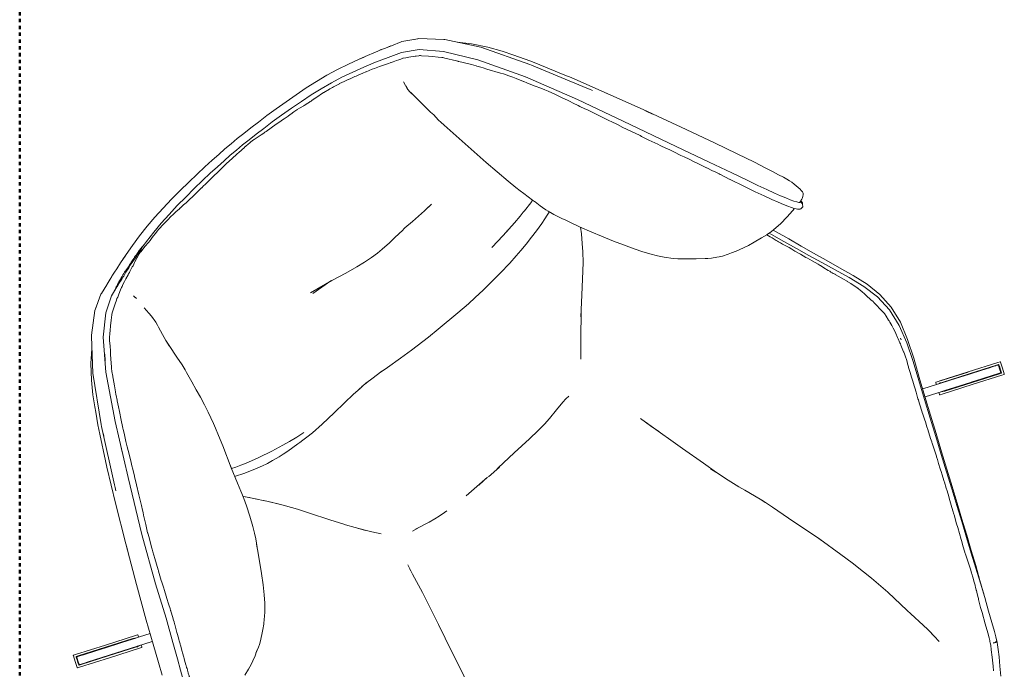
# Model space of a CAD drawing. Header units: millimetres. Extents: x -3388 to 301539, y -5590 to 54660.
# Tile 124 of 216: x 61200 to 62120, y 23424 to 24030. Entities that reach past the tile are written whole.
import ezdxf

# ---------------------------------------------------------------- set-up
doc = ezdxf.new("R2010")
doc.units = ezdxf.units.MM
doc.linetypes.add('Dash', pattern=[6.35, 3.175, -3.175])
doc.layers.add('A-DETL', color=90, linetype='Continuous', lineweight=9)
doc.layers.add('G-IMPT', color=8, linetype='Continuous', lineweight=9)

# ---------------------------------------------------------------- blocks, each defined once
blk = doc.blocks.new('70_oth_wp_oorfauteuil - TakeALine_TK389_plattegrond_dwg-776754-4e verdieping - bouwdeel 3_ 4_ 5')
at = {"layer": 'G-IMPT'}
for p, q in [((-472.47, -48.38), (-471.11, -40.86)), ((-858.46, -49.44), (-856.25, -47.41)), ((-471.78, -56), (-472.22, -52.98)), ((-404.46, -49.44), (-406.68, -47.41)), ((-869.05, -64.21), (-869.62, -64.88)), ((-393.88, -64.2), (-393.3, -64.88)), ((-796.91, -88.85), (-796.57, -85.84)), ((-898.18, -114.47), (-896.97, -112.4)), ((-381.44, -110.73), (-381.41, -110.77)), ((-364.75, -114.47), (-365.95, -112.41)), ((-893.81, -135.64), (-894.29, -136.65)), ((-892.17, -132.45), (-893.3, -134.6)), ((-642.3, -139.7), (-662.91, -137.67)), ((-525.23, -145.29), (-530.2, -145.43)), ((-316.17, -204.6), (-333.18, -169.3)), ((-826.22, -214.65), (-824.61, -209.88)), ((-488.28, -210.02), (-488.76, -210.1)), ((-487.74, -209.94), (-488.12, -210.02)), ((-687.88, -233.96), (-678.22, -233.85)), ((-676.43, -233.86), (-683.58, -233.8)), ((-830.68, -245.6), (-834.56, -240.93)), ((-825.98, -251.43), (-833.97, -241.51)), ((-821.52, -257.08), (-827.2, -249.89)), ((-817.02, -262.95), (-822.06, -256.37)), ((-1026.79, -276.16), (-1053.89, -264.98)), ((-1025.07, -274.41), (-1048.99, -264.54)), ((-813.18, -268.13), (-819.58, -259.49)), ((-999.72, -287.28), (-1026.78, -276.08)), ((-999.95, -285.05), (-999.81, -284.84)), ((-999.95, -285.05), (-999.8, -284.84)), ((-996.78, -277.36), (-996.82, -277.61)), ((-771.23, -333.27), (-767.42, -338.76)), ((-734.11, -367.46), (-728.52, -368.4)), ((-633.58, -374), (-647.08, -374.36)), ((-758.97, -394.39), (-758.56, -392.83)), ((-269.16, -522.66), (-269.56, -524.04)), ((-268.14, -576.1), (-241.08, -587.3)), ((-267.91, -578.34), (-268.06, -578.54)), ((-267.91, -578.34), (-268.05, -578.54)), ((-265.94, -579.05), (-267.68, -578.33)), ((-265.94, -579.05), (-241.23, -589.25)), ((-271.08, -586.03), (-271.03, -585.77)), ((-245.77, -596.2), (-269.7, -586.32)), ((-218.45, -607.47), (-220.33, -606.69)), ((-215.36, -600.29), (-215.37, -600.28)), ((-214.75, -600.17), (-214.74, -600.18)), ((-217.99, -608.03), (-219.76, -607.3)), ((-447.02, -619.89), (-447.86, -616.72)), ((-425.13, -741.37), (-424.26, -747.8)), ((-424.45, -747.18), (-424.7, -744.56)), ((-424.45, -747.18), (-423.86, -752.48)), ((-423.79, -755.76), (-424.33, -748.27)), ((-423.79, -755.76), (-423.44, -762.5)), ((-384.7, -796.65), (-384.7, -796.65)), ((-383.75, -796.93), (-383.4, -797.07))]:
    blk.add_line(p, q, dxfattribs=at)
at = {"layer": 'G-IMPT', "flags": 128}
for points in [[(-778.76, 0.51), (-773.13, 2.17), (-763.16, 4.9), (-752.29, 7.56), (-741.12, 9.83), (-729.93, 11.68), (-718.7, 13.18), (-707.39, 14.42), (-696, 15.47), (-684.79, 16.33), (-674.04, 17.03), (-664.02, 17.57), (-655, 17.97), (-646.73, 18.23), (-638.97, 18.39), (-631.46, 18.43), (-623.95, 18.39), (-616.19, 18.23), (-607.93, 17.97), (-598.91, 17.57), (-588.89, 17.03), (-578.13, 16.33), (-566.92, 15.47), (-555.53, 14.42), (-544.23, 13.18), (-532.99, 11.68), (-521.8, 9.83), (-510.63, 7.56), (-499.76, 4.9), (-489.8, 2.17), (-484.17, 0.51)], [(-259.78, -365.21), (-260.57, -364.39), (-261.7, -362.81), (-263.18, -360.44), (-264.98, -357.3), (-267.09, -353.39), (-269.51, -348.7), (-272.32, -342.99), (-275.64, -336.06), (-279.53, -327.66), (-284.11, -317.58), (-290.62, -303.15), (-300.34, -281.76), (-314.5, -250.75), (-334.37, -207.5), (-356.96, -157.83), (-380.46, -110.49), (-404.74, -69.78), (-423.94, -43.18), (-440.36, -27.19), (-454.69, -18.6), (-467.33, -14.08), (-479.09, -10.08), (-490.4, -6.49), (-501.41, -3.32), (-512.25, -0.6), (-523.06, 1.68), (-533.89, 3.56), (-544.79, 5.13), (-555.82, 6.44), (-567.04, 7.55), (-578.16, 8.48), (-588.88, 9.23), (-598.9, 9.8), (-607.92, 10.21), (-616.18, 10.46), (-623.95, 10.6), (-631.46, 10.63), (-638.97, 10.6), (-646.74, 10.46), (-655.01, 10.21), (-664.03, 9.8), (-674.04, 9.23), (-684.76, 8.48), (-695.88, 7.55), (-707.1, 6.44), (-718.13, 5.13), (-729.03, 3.56), (-739.86, 1.68), (-750.67, -0.6), (-756.87, -2.16)], [(-706.46, 2.95), (-706.72, 2.94), (-707.89, 2.88), (-711.38, 2.72), (-714.87, 2.65), (-715.97, 2.55), (-717.76, 2.4), (-722.87, 1.98), (-724.68, 1.82), (-728.67, 1.45), (-728.81, 1.44), (-733.61, 0.8), (-734.38, 0.7), (-736.72, 0.33), (-739.45, -0.31), (-742.68, -1.03), (-745.04, -1.55), (-747.35, -2.06), (-749.75, -2.48), (-750.18, -2.56), (-754.42, -3.38), (-760.89, -4.63), (-761.1, -4.68), (-763.08, -5.13), (-763.1, -5.13), (-767.64, -6.78), (-771.05, -8.16), (-771.85, -8.57), (-774.73, -10), (-776.05, -10.41), (-780.55, -12.27), (-781.49, -12.68), (-782.8, -13.14), (-783.01, -13.21), (-783.74, -13.47), (-787.72, -14.98), (-790.33, -16.07), (-793.9, -17.63), (-794.31, -17.82), (-795.11, -18.2), (-795.94, -18.6), (-798.05, -19.63), (-802.17, -21.82), (-804.6, -23.19), (-805.93, -23.74), (-807.33, -24.62), (-807.42, -24.68), (-810.37, -26.56), (-817.93, -31.24), (-818.22, -31.42), (-819.11, -31.96), (-819.37, -32.2), (-823.2, -35.84), (-827.04, -39.49), (-830.05, -42.37), (-832.18, -44.46), (-834.76, -47.02), (-836.63, -49.6), (-839.32, -53.41), (-839.46, -53.6), (-842.05, -57.16), (-843.21, -58.75), (-847.43, -64.45), (-848.03, -65.27), (-851.76, -70.45), (-853.23, -72.53), (-853.52, -72.93), (-855.62, -76.68), (-855.9, -77.16), (-856.77, -78.68), (-860.25, -84.73), (-863.03, -89.62), (-864.17, -91.65), (-864.66, -92.53), (-866.9, -96.62), (-867.18, -97.15), (-869.88, -102.24), (-871.98, -106.09)], [(-804.48, -7.65), (-799.25, -5.8), (-796.55, -4.84), (-795.52, -4.48), (-795.3, -4.42), (-795.05, -4.32), (-794.19, -4.05), (-792.12, -3.45), (-788.27, -2.3), (-782.03, -0.43), (-773.68, 1.99)], [(-674.62, 4.83), (-676.5, 4.75), (-678.78, 4.59), (-679.08, 4.57), (-684.44, 4.19), (-686.37, 4.04), (-689.19, 3.81), (-689.51, 3.8), (-695.51, 3.47), (-695.55, 3.47), (-699.02, 3.29), (-702.15, 3.13), (-706.46, 2.95)], [(-674.62, 4.83), (-673.77, 4.9), (-668.2, 5.33), (-665.15, 5.56), (-663.82, 5.66), (-663.46, 5.68), (-657.65, 6.16), (-654.87, 6.39), (-651.5, 6.66), (-647.66, 6.96), (-647.47, 6.97), (-646.66, 7), (-639.39, 7.26), (-639.38, 7.27), (-638.94, 7.28), (-634.19, 7.44), (-632.75, 7.5), (-631.46, 7.54), (-631.12, 7.55), (-624.03, 7.78), (-623.98, 7.78), (-622.51, 7.83), (-619.45, 7.93), (-617.53, 7.86), (-616.25, 7.79), (-614.52, 7.71), (-613.01, 7.64), (-612.53, 7.59), (-611.28, 7.44), (-608.04, 7.03), (-608.02, 7.03), (-607.97, 7.02), (-604.6, 6.71), (-602.88, 6.52), (-601.23, 6.39), (-600.44, 6.32), (-599.08, 6.21), (-593.26, 5.72), (-591.65, 5.59), (-589.12, 5.39), (-588.53, 5.34), (-582.46, 4.7), (-581.43, 4.59), (-578.52, 4.27), (-578.48, 4.26), (-574.1, 4.02), (-571.63, 3.85), (-571.53, 3.84), (-570.95, 3.8), (-567.41, 3.47), (-563.98, 3.14), (-563.83, 3.12), (-563.68, 3.1), (-561.26, 2.71), (-556.66, 1.97), (-556.53, 1.95), (-556.3, 1.92), (-552.03, 1.32), (-550.31, 1.08), (-549.52, 1.01), (-548.91, 0.97), (-548.77, 0.96), (-548.62, 0.95), (-548.06, 0.9), (-545.7, 0.67), (-545.37, 0.64), (-539.65, 0.04), (-538.41, -0.09), (-534.54, -0.58), (-534.23, -0.63), (-528.19, -1.57), (-527.85, -1.63), (-525.17, -2.11), (-523.84, -2.39), (-518.67, -3.53), (-517.86, -3.71), (-517.76, -3.74), (-513.24, -4.97), (-509.12, -6.16), (-509.11, -6.17), (-508.29, -6.4), (-507.31, -6.66), (-502.62, -7.91), (-501.47, -8.23), (-498.85, -8.99), (-494.7, -10.18), (-491.76, -11.11), (-491.52, -11.19), (-488.56, -12.19), (-485.75, -13.13), (-483.79, -13.8), (-480.64, -14.96), (-478.89, -15.63), (-474.37, -17.35), (-473.28, -17.71), (-470.77, -18.6), (-469.04, -19.24), (-468.53, -19.44), (-468.24, -19.55), (-466.38, -20.21), (-463.26, -21.38), (-461.14, -22.18), (-459.18, -22.89), (-457.41, -23.55), (-456.98, -23.71), (-454.92, -24.9), (-453.54, -25.63), (-452.14, -26.4), (-447.16, -29.49), (-446.38, -30.03), (-444.3, -31.33), (-443.72, -31.69), (-443.68, -31.72), (-443.12, -32.25), (-442.32, -33.02), (-437.74, -37.5), (-434.97, -40.28), (-431.37, -43.9), (-431.27, -44), (-428.78, -46.53), (-428.22, -47.1), (-427.08, -48.64), (-420.5, -57.66), (-419.82, -58.6), (-419.7, -58.76), (-419.59, -58.92), (-419.48, -59.07), (-419.36, -59.22), (-419.08, -59.6)], [(-458.44, -7.65), (-463.67, -5.8), (-466.37, -4.84), (-467.4, -4.48), (-467.62, -4.42), (-467.87, -4.32), (-468.74, -4.05), (-470.8, -3.45), (-474.66, -2.3), (-480.89, -0.43), (-489.25, 1.99)], [(-814.15, -10.83), (-804.98, -7.78), (-802.48, -6.95)], [(-753.81, -1.39), (-753.98, -1.42), (-755.18, -1.64), (-757.45, -2.06), (-758.37, -2.24), (-759.26, -2.42), (-760.23, -2.62), (-761.28, -2.85), (-761.31, -2.86), (-762.99, -3.28), (-764.03, -3.52), (-765.13, -3.81), (-765.36, -3.87), (-766.27, -4.12), (-767.46, -4.47), (-768.69, -4.83), (-769.94, -5.22), (-771.24, -5.62), (-772.3, -5.94), (-772.56, -6.02), (-773.91, -6.42), (-775.28, -6.81), (-776.3, -7.16), (-777.34, -7.51), (-778.79, -7.91), (-780.29, -8.32), (-781.87, -8.74), (-783.57, -9.22), (-783.71, -9.25), (-784.73, -9.54), (-786.03, -9.96), (-787.55, -10.49), (-789.38, -11.13), (-790.48, -11.52), (-791.49, -11.89), (-792.44, -12.23), (-794.7, -13.06), (-795.57, -13.4), (-797.02, -13.97), (-797.16, -14.03), (-799.24, -14.92), (-799.46, -15.02), (-801.84, -16.11), (-801.88, -16.13), (-802.71, -16.55), (-803.27, -16.82)], [(-756.87, -2.16), (-758.88, -3.02), (-758.96, -3.05), (-759.17, -3.11), (-761.39, -3.7), (-764.38, -4.73), (-766.75, -5.3), (-766.87, -5.33), (-772.44, -6.7), (-774.89, -7.44), (-776.52, -7.93), (-777.22, -8.18), (-777.84, -8.41), (-778.38, -8.61), (-780.23, -9.25), (-783.72, -10.36), (-785.16, -10.87), (-787.66, -11.7), (-788.95, -12.12), (-790.25, -12.54), (-792.09, -13.12), (-795.56, -14.18), (-796.63, -14.53), (-796.83, -14.6), (-798.66, -15.2), (-799.15, -15.35)], [(-448.77, -10.83), (-457.94, -7.78), (-460.44, -6.95)], [(-799.15, -15.35), (-808.24, -18.6), (-822.56, -27.19), (-838.98, -43.18), (-858.21, -69.81), (-881.09, -110.45), (-905.29, -158.48), (-929.86, -207.45), (-949.63, -250.81), (-962.61, -281.81), (-972.3, -303.15), (-978.82, -317.58), (-983.39, -327.66), (-987.29, -336.06), (-990.6, -342.99), (-993.42, -348.7), (-995.83, -353.39), (-997.95, -357.3), (-999.74, -360.44), (-1001.22, -362.81), (-1002.36, -364.39), (-1003.14, -365.21)], [(-922.07, -160.64), (-920.58, -157.7), (-919.47, -155.54), (-893.61, -105.96), (-892.76, -104.44), (-868.08, -62.58), (-846.94, -35.49), (-846.23, -34.7), (-828.9, -19.06), (-825.29, -17.03)], [(-828.18, -18.69), (-814.85, -11.05), (-813.63, -10.66)], [(-434.74, -18.69), (-448.07, -11.05), (-449.29, -10.66)], [(-340.85, -160.64), (-342.34, -157.7), (-343.45, -155.54), (-369.32, -105.96), (-370.16, -104.44), (-394.84, -62.58), (-415.98, -35.49), (-416.7, -34.7), (-434.02, -19.06), (-437.63, -17.03)], [(-931.42, -172.78), (-929.75, -169.3), (-914.37, -138.4), (-911.49, -132.81), (-899.67, -110.43), (-895.38, -102.56), (-889.32, -92.14), (-886.81, -87.95), (-880.85, -78.11), (-873.1, -66.72), (-863.56, -54.55), (-854.07, -44.62)], [(-472.22, -48.21), (-471.49, -45.34), (-472.47, -48.38)], [(-331.5, -172.78), (-333.18, -169.3), (-348.55, -138.4), (-351.43, -132.81), (-363.25, -110.43), (-367.55, -102.56), (-373.61, -92.14), (-376.11, -87.95), (-382.07, -78.11), (-389.83, -66.72), (-399.36, -54.55), (-408.85, -44.62)], [(-847.27, -55.05), (-848.96, -57.42), (-850.93, -60.16), (-851.81, -61.38)], [(-847.27, -55.05), (-848.9, -57.26), (-850.92, -60.08), (-851.81, -61.38)], [(-792.09, -46.6), (-791.89, -53.3), (-791.89, -57.15), (-792.32, -63.88), (-792.95, -67.24)], [(-472.47, -48.38), (-472.53, -52.23), (-471.69, -57.28)], [(-469.13, -82.74), (-469.81, -78.83), (-469.9, -76.87), (-470.58, -70.25), (-471.37, -61.55), (-472.02, -52.8)], [(-419.08, -59.6), (-413.42, -67.36), (-411.97, -69.35), (-409.35, -72.93), (-408.95, -73.57), (-406.96, -76.74), (-405.65, -78.65), (-403.59, -81.74), (-396.27, -92.74), (-394.73, -95.18), (-391.99, -99.65), (-389.87, -103.26), (-388.25, -106.17), (-384.81, -112.52), (-384.68, -112.77), (-383.33, -115.45), (-381.31, -119.25), (-379.22, -122.97), (-376.45, -128), (-374.67, -131.3), (-373.1, -134.49), (-370.08, -140.69), (-369.58, -141.71), (-367.12, -146.85), (-365.57, -150.25), (-364.61, -152.5), (-361.36, -159.89), (-361.03, -160.67), (-360.14, -162.78), (-359.43, -164.34), (-357.35, -169.01), (-356.27, -171.32), (-355.66, -172.62), (-353, -178.49), (-349.9, -185.5), (-346.9, -192.32), (-346.18, -193.99), (-343.55, -199.82), (-341.2, -205.15), (-339.83, -208.43), (-339.23, -209.74), (-338.13, -212.12)], [(-796.57, -85.84), (-796.25, -83.13), (-796.89, -88.61), (-796.57, -85.84), (-796.18, -83.3), (-795.01, -76.75), (-793.48, -69.14), (-792.95, -67.24)], [(-448.52, -207.24), (-449.65, -202.88), (-451.98, -192.93), (-452.84, -188.88), (-453.85, -183.92), (-455.66, -174.86), (-460.11, -148.04), (-463.57, -125.91), (-468.03, -96.27), (-468.54, -92.12), (-468.88, -89.2), (-469.16, -82.12)], [(-830.64, -228.14), (-830.62, -228.09), (-825.79, -213.32), (-818.74, -192.69), (-815.42, -182.73), (-813.3, -175.73), (-811.91, -171.04), (-808.96, -159.84), (-807.18, -152.36), (-805.41, -144.33), (-804.2, -136.55), (-802.41, -128.36), (-800.53, -118.46), (-800.02, -115.6), (-799.21, -110.23), (-798.15, -101.6), (-796.89, -88.61)], [(-871.98, -106.09), (-876.05, -113.28), (-878.82, -118.7), (-879.48, -120), (-880.13, -121.25), (-881.71, -124.31), (-885.32, -131.3), (-886.54, -133.69), (-887.66, -135.98), (-889.18, -139.06), (-893.58, -148.09), (-895.69, -152.49), (-897.03, -155.25), (-900.05, -161.3), (-900.11, -161.41), (-903.78, -168.76), (-908.09, -177.36), (-912.65, -186.36), (-914.72, -190.46), (-915.72, -192.44), (-916.85, -194.62), (-920.98, -202.61), (-924.49, -209.59), (-924.71, -210.03), (-926.44, -213.88), (-928.67, -218.72), (-930.75, -223.31), (-931.19, -224.26), (-932.26, -226.58), (-934.79, -232.29), (-934.84, -232.39), (-934.86, -232.44), (-939.28, -242.63), (-939.54, -243.21), (-939.79, -243.77), (-943.39, -251.86), (-944.09, -253.44), (-946.36, -258.97), (-946.83, -260.12), (-949.65, -266.89), (-949.84, -267.33), (-952.63, -273.92), (-954.07, -277.33), (-954.76, -278.95), (-954.92, -279.32), (-955.06, -279.68), (-955.47, -280.64), (-957.05, -284.46), (-958.44, -287.55), (-959.2, -289.27), (-959.94, -290.88), (-960.28, -291.62), (-961.25, -293.77), (-963.5, -298.59), (-963.88, -299.43), (-964.26, -300.26), (-964.28, -300.32), (-966.11, -304.27), (-966.32, -304.72), (-966.83, -305.86), (-968.06, -308.55), (-968.32, -309.12), (-968.56, -309.67), (-971.1, -315.37), (-971.64, -316.56), (-973.32, -320.31), (-973.85, -321.46), (-974.61, -323.09)], [(-893.3, -134.6), (-893.52, -135.03), (-893.81, -135.64)], [(-524.29, -145.16), (-533.38, -145.58), (-548.16, -146.15), (-557.57, -146.13), (-561.85, -146.52), (-564.18, -146.56), (-571.81, -147.24), (-577.45, -147.54), (-586.72, -147.77), (-592.35, -147.67), (-599.44, -147.25), (-606.96, -146.41), (-615.27, -145.16), (-626.95, -143), (-641.55, -139.83), (-664.14, -135.92)], [(-950.87, -213.33), (-948.12, -207.47), (-946.75, -204.6), (-929.75, -169.3)], [(-999.5, -320.15), (-994.78, -308.99), (-987.58, -292.64), (-977.94, -271.33), (-963.46, -240.04), (-946.75, -204.6)], [(-449.64, -202.93), (-452.46, -203.63), (-461.76, -205.63), (-463.44, -205.98), (-468.12, -206.87), (-476.25, -208.22), (-483.93, -209.41), (-486.73, -209.81), (-498.95, -211.47), (-507.12, -212.41)], [(-486.25, -209.74), (-486.61, -209.82), (-486.26, -209.74)], [(-445.81, -217.92), (-444.15, -222.51), (-442.9, -225.91), (-444.98, -220.32), (-445.81, -217.92), (-446.95, -214.09), (-447.61, -211.48), (-448.86, -205.67)], [(-312.02, -213.41), (-314.8, -207.47), (-316.17, -204.6), (-299.46, -240.04), (-284.98, -271.33), (-275.35, -292.64), (-268.14, -308.99), (-263.43, -320.15), (-260.81, -326.49), (-258.3, -332.47), (-256.39, -337.1), (-255.02, -340.67), (-254.16, -343.43), (-253.47, -345.77), (-252.85, -348.4), (-252.36, -350.78), (-251.85, -353.42), (-251.55, -355.76), (-251.47, -357.24), (-251.47, -358.96), (-251.77, -360.24), (-252.37, -361.21), (-252.8, -361.65), (-253.75, -362.44), (-255.01, -363.17), (-256.42, -363.8), (-257.83, -364.32), (-259.06, -364.67), (-259.72, -364.8)], [(-826.02, -214.07), (-822.12, -215.68), (-817.41, -217.38), (-812.37, -218.99), (-807.03, -220.62), (-799.78, -222.6), (-786.73, -225.74), (-775.12, -228.25), (-768.15, -229.49), (-760.44, -230.75), (-752.61, -231.92)], [(-338.13, -212.12), (-337.89, -212.66), (-333.97, -221.34), (-333.35, -222.83), (-329.98, -230.4), (-329.24, -232.07), (-329, -232.6), (-326.46, -238.22), (-325.45, -240.4), (-322.72, -246.31), (-321.54, -248.85), (-319.59, -253.13), (-319.58, -253.16), (-316.53, -260.02), (-315.11, -263.15), (-313.05, -267.74), (-310.65, -273.1), (-310.61, -273.21), (-309.72, -275.23), (-305.66, -284.35), (-305.62, -284.42), (-305.35, -285.03), (-303.45, -289.25), (-301.75, -293.06), (-301.49, -293.65)], [(-855.07, -286), (-850.79, -278.81), (-848.24, -274.13), (-845.36, -268.32), (-841.34, -259.18), (-837.68, -249.82), (-835.16, -242.77), (-833.64, -238.13), (-832.91, -235.82), (-830.62, -228.09)], [(-828.54, -221.71), (-827.95, -221.95), (-820.11, -225.08), (-811.18, -228.1), (-802.3, -230.69), (-797.87, -231.8), (-797.12, -231.99), (-792.07, -232.96), (-784.75, -234.26), (-780.61, -234.81), (-775.19, -235.53), (-763.75, -236.37), (-761.53, -236.5), (-757.9, -236.68), (-753.13, -236.84), (-746.69, -237), (-734.6, -236.77), (-718.97, -235.84), (-705.62, -234.92), (-694.03, -234.26), (-685.98, -233.94)], [(-663.03, -234.63), (-653.84, -235.35), (-638.79, -236.61), (-626.01, -237.5), (-613.02, -238.06), (-606.23, -238.27), (-594.66, -238.52), (-570.8, -238.66), (-557.48, -238.52), (-549, -238.23), (-538.92, -237.66), (-530.59, -237.04), (-523.06, -236.34), (-516.39, -235.67), (-503.67, -234.15), (-494.8, -232.88), (-488.2, -231.85), (-480.53, -230.52), (-472.58, -228.86), (-465.27, -227.21), (-457.11, -225.13), (-451.98, -223.64), (-448.18, -222.42), (-444.94, -221.32), (-444.65, -221.2)], [(-437.84, -237.07), (-439.6, -233.47), (-441.02, -230.41), (-442.9, -225.91)], [(-677.71, -233.85), (-671.75, -234.1), (-660.06, -234.82)], [(-267.1, -366.14), (-273.44, -367.16), (-277.82, -367.75), (-286, -368.51), (-292.16, -368.79), (-297.26, -368.75), (-302.16, -368.34), (-302.76, -368.27), (-308.39, -367.51), (-316.16, -366.16), (-322.26, -364.9), (-327.23, -363.71), (-334.59, -361.62), (-338.9, -360.19), (-342.04, -359.12), (-347.13, -356.99), (-350, -355.55), (-351.95, -354.49), (-356.19, -351.83), (-359.11, -349.74), (-360.99, -348.35), (-367.82, -343), (-373.27, -338.57), (-376.1, -336.26), (-378.8, -333.92), (-380.93, -332.01), (-383.88, -329.09), (-389.49, -322.75), (-393.55, -317.6), (-397.77, -311.81), (-402.16, -305.32), (-405.76, -299.58), (-411.53, -289.48), (-416.34, -280.8), (-422.01, -270.12), (-426.39, -261.33), (-431.89, -250.25), (-432.82, -248.24), (-435.06, -243.41), (-438.11, -236.47)], [(-1053.89, -264.98), (-1026.78, -276.16), (-999.67, -287.35), (-1026.78, -276.16), (-1053.89, -264.98), (-1055.84, -264.17), (-1055.84, -264.17), (-1055.97, -263.98), (-1055.89, -263.59), (-1053.72, -258.33), (-1051.54, -253.07), (-1051.33, -252.73), (-1051.11, -252.69), (-1051.1, -252.69), (-1049.15, -253.49), (-1022.05, -264.68), (-1049.15, -253.49), (-1022.04, -264.68), (-994.93, -275.86), (-993.02, -276.65), (-992.86, -276.86), (-992.94, -277.25), (-993.63, -278.93)], [(-1049.87, -255.35), (-1048.1, -256.08), (-1023.39, -266.28), (-1048.1, -256.08), (-1049.88, -255.35), (-1049.87, -255.35), (-1050.07, -255.36), (-1050.23, -255.59), (-1051.72, -259.19), (-1052.26, -260.51)], [(-1048.1, -256.08), (-1023.39, -266.28), (-998.67, -276.48), (-996.93, -277.19)], [(-484.97, -315.48), (-471.18, -300.39), (-455.88, -283.66), (-450.89, -277.83), (-444.68, -270.1), (-439.89, -263.68), (-434.94, -256.39), (-431.48, -251.07)], [(-1026.63, -274.13), (-1026.64, -274.13), (-1051.34, -263.94), (-1053.11, -263.21), (-1053.24, -263.06), (-1053.2, -262.79), (-1052.26, -260.52)], [(-1001.92, -284.33), (-1026.63, -274.13), (-1051.34, -263.94), (-1053.11, -263.21)], [(-1046.45, -265.59), (-1023.27, -275.16), (-999.86, -284.82), (-1000.22, -284.67), (-1000.47, -284.57), (-1001.69, -284.06), (-1025.8, -274.11), (-1049.92, -264.16), (-1051.36, -263.57), (-1052.11, -263.26), (-1051.36, -263.57)], [(-1026.5, -273.83), (-1050.75, -263.82), (-1026.5, -273.82), (-1002.25, -283.83), (-1000.5, -284.55)], [(-1024.2, -274.78), (-1047.88, -265), (-1048.99, -264.54), (-1050.27, -264.01), (-1049, -264.54), (-1026.3, -273.91)], [(-996.85, -277.6), (-1019.41, -268.29), (-1041.93, -259), (-1042.69, -258.69), (-1020.29, -267.93), (-996.85, -277.6), (-996.14, -277.9), (-1018.7, -268.59), (-983.3, -283.19)], [(-1023.51, -266.6), (-999.24, -276.62), (-997.58, -277.3)], [(-758.22, -350.6), (-763.59, -343.52), (-768.22, -337.27), (-772.93, -330.57), (-778.12, -322.83), (-779.61, -320.52), (-785.96, -310.56), (-797.38, -292.07), (-803.32, -282.72), (-809.66, -273.19), (-814.59, -266.23)], [(-940.5, -369.87), (-934.27, -367.81), (-929.57, -365.91), (-926.07, -364.35), (-921.43, -362.06), (-917.03, -359.52), (-919.32, -360.7), (-913.93, -357.92), (-911.63, -356.58), (-909.6, -355.34), (-903.87, -351.12), (-900.1, -348.07), (-896.25, -344.65), (-892.79, -341.29), (-891.36, -339.79), (-888.02, -336.28), (-884.29, -331.84), (-883.05, -330.36), (-878.27, -323.92), (-873.22, -316.17), (-867.65, -307.07), (-857.78, -290.64), (-853.42, -283.23)], [(-996.81, -277.62), (-996.78, -277.36), (-996.93, -277.19)], [(-997.96, -285.6), (-998.43, -285.41), (-999.12, -285.12)], [(-301.49, -293.65), (-300.37, -296.24), (-299.9, -297.31), (-299.85, -297.44), (-298, -301.86)], [(-296.21, -306.22), (-296.27, -306.07), (-296.3, -306), (-297.59, -302.9), (-298, -301.86)], [(-510.5, -345.58), (-505.83, -340.15), (-493.96, -325.93), (-485.95, -316.65), (-482.3, -312.56)], [(-258.84, -364.61), (-258.59, -367.07), (-258.58, -367.29), (-258.62, -367.55), (-258.75, -367.85), (-260.27, -369.81), (-260.56, -369.94), (-262.95, -370.19), (-263.46, -369.95), (-265.32, -368.35), (-266.11, -367.53), (-267.24, -365.95), (-268.72, -363.58), (-270.52, -360.43), (-272.65, -356.49), (-275.1, -351.74), (-277.94, -345.98), (-281.28, -338.98), (-285.2, -330.54), (-289.79, -320.42), (-296.21, -306.22)], [(-983.22, -342.29), (-982.85, -341.45), (-982.25, -340.13), (-981.7, -338.97), (-981.36, -338.16), (-981.27, -337.94), (-981.19, -337.75), (-981.01, -337.32), (-980.8, -336.85), (-979.76, -334.5), (-979.47, -333.84), (-979.15, -333.14), (-978.39, -331.52), (-977.9, -330.45), (-977.43, -329.36), (-976.72, -327.76), (-976.38, -327.02), (-974.61, -323.09)], [(-636.02, -373.7), (-634.93, -373.66), (-614.25, -372.6), (-594.91, -371.88), (-583.76, -371.2), (-575.29, -370.26), (-568.28, -369.21), (-558.32, -367.31), (-549.05, -365.67), (-544.86, -365.04), (-541.22, -364.7), (-544.85, -365.04)], [(-259.72, -364.8), (-259.94, -364.74), (-259.98, -364.72), (-260.21, -364.66), (-260.41, -364.55)], [(-257.88, -364.33), (-257.79, -365.76), (-257.95, -366.54), (-258.2, -366.87), (-258.59, -367.37)], [(-400.3, -824.45), (-394.78, -816.76), (-389.86, -809.54), (-386, -803.67), (-383.67, -799.99), (-382.46, -797.93), (-382.07, -797.12), (-381.97, -797.01), (-381.92, -796.85), (-381.37, -795.92), (-380.11, -793.41), (-377.89, -788.65), (-374.35, -780.81), (-369.81, -770.56), (-364.57, -758.6), (-358.93, -745.62), (-353.21, -732.3), (-347.39, -718.67), (-341.46, -704.73), (-335.39, -690.47), (-329.19, -675.91), (-322.83, -661.02), (-316.32, -645.75), (-309.63, -630.08), (-302.76, -613.98), (-295.74, -597.52), (-288.59, -580.8), (-281.35, -563.9), (-273.99, -546.83), (-267.37, -529.7), (-262.36, -512.61), (-259.88, -495.64), (-260.89, -479.14), (-264.41, -463.4), (-269.42, -448.48), (-274.96, -434.41), (-280.11, -421.13), (-285.02, -408.34), (-289.78, -395.83), (-294.51, -383.4), (-299.3, -370.84), (-300.19, -368.5)], [(-730.78, -367.89), (-716.83, -371.02), (-710.89, -372.15), (-706.18, -372.81), (-700.15, -373.43), (-697.47, -373.67)], [(-722.19, -369.82), (-722.74, -369.72), (-722.16, -369.82)], [(-674.43, -374.4), (-648.01, -374.09), (-659.06, -374.28)], [(-302.68, -368.27), (-301.51, -371.73), (-300.86, -373.62), (-299.41, -377.94), (-299.22, -378.53), (-298.98, -379.31), (-298.66, -380.2), (-297.79, -382.42), (-297.03, -384.41), (-294.56, -390.87), (-293.44, -393.81), (-292.34, -396.86), (-290.31, -402.51), (-289.3, -405.34), (-288.4, -407.94), (-287.82, -409.48), (-286.02, -414.25), (-283.79, -420.17), (-282.99, -422.32), (-282.9, -422.54), (-281.65, -426.18), (-280.11, -430.67), (-279.64, -432.16), (-279.27, -433.39), (-278.81, -434.64), (-278.34, -435.83), (-277.67, -437.53), (-277.58, -437.75), (-274.18, -446.78), (-273.4, -449.16), (-273.18, -449.79), (-273.12, -449.97), (-272.9, -450.6), (-271.95, -453.51), (-270, -460.42), (-269.89, -460.81), (-269.82, -461.1), (-269.8, -461.2), (-269, -464.88), (-268.85, -465.56), (-268.57, -467.14), (-268.39, -468.46), (-268.18, -470.18), (-267.82, -473.22), (-267.63, -475.57), (-267.31, -477.25), (-266.77, -479.99), (-266.74, -480.54), (-266.73, -480.71), (-266.71, -481.05), (-266.36, -486.66), (-266.33, -487.35), (-266.28, -488.18), (-265.99, -492.82), (-265.89, -495.2), (-266.25, -498.05), (-266.26, -498.19), (-266.28, -498.29), (-266.9, -502.65), (-267.01, -503.32), (-267.24, -504.75), (-267.77, -508.21), (-268.23, -510.98), (-269.29, -514.86), (-269.66, -516.2), (-270.78, -520.17), (-271.21, -521.71), (-272.26, -525.45), (-272.53, -526.36), (-272.95, -527.77), (-273.54, -529.45), (-275.23, -534.23), (-275.33, -534.56), (-275.83, -536.11), (-276.79, -538.92), (-277.73, -541.29), (-278.59, -543.28), (-279.36, -544.94), (-279.39, -545.01), (-279.49, -545.23), (-280.63, -547.77), (-280.83, -548.25), (-282.77, -552.82), (-284.62, -557.1), (-286.55, -561.57), (-286.69, -561.9), (-290.34, -570.38), (-292.96, -576.33), (-293.42, -577.39), (-293.98, -578.64), (-294.02, -578.74), (-294.89, -580.82), (-298.04, -588.36), (-298.18, -588.72), (-298.82, -590.25), (-300.95, -595.65), (-301.62, -597.33), (-303.35, -601.7), (-304.4, -604.27), (-307.7, -612.31), (-308.94, -615.31), (-309.18, -615.91), (-309.5, -616.7), (-314.19, -628.37), (-314.29, -628.62), (-314.46, -629.01), (-315.51, -631.51), (-316.99, -634.99), (-319.01, -639.74), (-320.47, -643.17), (-320.95, -644.31), (-323.81, -651.18), (-324.08, -651.83), (-326.33, -657.16), (-327.39, -659.63), (-329.62, -664.79), (-330.21, -666.14), (-333.88, -674.43), (-335.59, -678.31), (-336.09, -679.43), (-337.15, -681.82), (-338.35, -684.5), (-340.28, -688.85), (-341.78, -692.22), (-346.55, -702.95), (-347.3, -704.65), (-347.37, -704.81), (-348.45, -707.23), (-351.88, -715.3), (-352.22, -716.1), (-352.53, -716.86), (-352.96, -717.89), (-353.28, -718.66), (-358.18, -730.61), (-359.22, -733.12), (-359.51, -733.8), (-360.73, -736.67), (-362.72, -741.11), (-364, -743.83), (-364.26, -744.39), (-364.78, -745.48), (-366.07, -748.18), (-366.19, -748.41), (-367.04, -750.02), (-368.73, -753.58), (-369.54, -755.3), (-369.96, -756.16), (-369.98, -756.2), (-370.53, -757.32), (-371.67, -759.61), (-373.4, -763.1)], [(-295.5, -368.76), (-294.32, -371.9), (-289.63, -384.47), (-285, -396.93), (-280.35, -409.45), (-275.58, -422.23), (-270.62, -435.47), (-265.38, -449.35), (-260.76, -463.88), (-257.68, -479.01), (-257.03, -494.76), (-259.73, -511.09), (-264.91, -527.83), (-271.69, -544.82), (-279.22, -561.87), (-286.63, -578.82), (-293.89, -595.59), (-300.99, -612.11), (-307.92, -628.29), (-314.65, -644.07), (-321.2, -659.45), (-327.58, -674.41), (-333.8, -688.94), (-339.87, -703.06), (-345.83, -716.8), (-351.73, -730.22), (-357.61, -743.39), (-363.5, -756.35), (-364.61, -758.69)], [(-795.18, -539.76), (-789.12, -519.51), (-784.49, -502.5), (-782.01, -492.77), (-778.35, -477.52), (-771.59, -449.9), (-765.95, -426.98), (-763.72, -417.2), (-759.9, -398.39), (-757.68, -388.86)], [(-498.12, -444.2), (-500.52, -435.08), (-503.36, -424.03)], [(-501.68, -430.19), (-500.93, -433.11), (-491.46, -470.54), (-485.09, -493.76), (-481.43, -507.94), (-479.2, -515.28), (-478.47, -517.68), (-474.01, -531.67), (-471.8, -537.83), (-468.18, -547.69), (-465.57, -555.27), (-464.5, -558.73)], [(-481.64, -507.12), (-483.37, -501.87), (-481.58, -507.34)], [(-465.37, -555.82), (-462.15, -566.61), (-457.33, -584.11), (-447.53, -617.88), (-441.59, -641.39), (-438.54, -654.3), (-435.68, -667.34), (-433.78, -676.73), (-431.85, -688), (-430.64, -696.54), (-427.74, -721.43)], [(-272.39, -585.21), (-249.16, -594.8), (-286.82, -579.26)], [(-283.69, -572.09), (-222.95, -597.15), (-246.18, -587.57)], [(-271.24, -577.23), (-270.57, -575.61), (-270.35, -575.28), (-270.09, -575.25), (-268.18, -576.04)], [(-268.18, -576.04), (-270.11, -575.24), (-270.13, -575.23), (-270.35, -575.28), (-270.11, -575.24), (-270.09, -575.25), (-268.18, -576.04), (-266.64, -576.67), (-241.07, -587.22), (-213.97, -598.41)], [(-268.74, -578.26), (-269.43, -577.98), (-268.92, -578.18)], [(-241.07, -587.22), (-268.18, -576.04), (-241.07, -587.22), (-213.97, -598.41), (-212.03, -599.21), (-212.02, -599.21)], [(-219.98, -598.38), (-221.15, -597.89), (-222.19, -597.47), (-244.59, -588.22), (-268, -578.56), (-267.63, -578.71), (-266.72, -579.09), (-242.78, -588.97)], [(-267.33, -578.84), (-265.63, -579.54), (-241.38, -589.55), (-217.1, -599.56), (-241.36, -589.56), (-265.62, -579.55), (-267.34, -578.84), (-267.39, -578.82), (-265.77, -579.48), (-242.05, -589.27), (-217.93, -599.22), (-241.56, -589.47), (-217.13, -599.56), (-215.47, -600.24), (-215.37, -600.28), (-215.36, -600.28), (-215.36, -600.29), (-215.22, -600.43), (-215.26, -600.68), (-216.63, -603.99), (-218, -607.3), (-218.14, -607.5), (-218.33, -607.51), (-218.35, -607.51), (-220.08, -606.79), (-244.34, -596.78), (-220.09, -606.79), (-218.73, -607.35)], [(-213.96, -598.41), (-212.02, -599.21), (-212.01, -599.21), (-211.88, -599.41), (-211.97, -599.79), (-214.14, -605.05), (-216.31, -610.32), (-216.52, -610.65), (-216.75, -610.7), (-216.76, -610.69), (-218.7, -609.89), (-216.77, -610.69), (-218.71, -609.89), (-245.81, -598.7), (-272.92, -587.52), (-274.85, -586.72), (-274.86, -586.72), (-274.99, -586.52), (-274.83, -586.73), (-274.99, -586.52), (-274.92, -586.14), (-274.22, -584.45)], [(-271, -585.78), (-247.57, -595.45), (-225.17, -604.69), (-248.45, -595.09), (-271.72, -585.49)], [(-271.05, -585.76), (-271.08, -586.03), (-270.92, -586.19)], [(-220.33, -606.69), (-244.54, -596.7), (-268.75, -586.71), (-270.37, -586.04)], [(-244.34, -596.78), (-268.6, -586.77), (-270.27, -586.08), (-268.62, -586.77), (-244.36, -596.77), (-220.11, -606.78), (-218.45, -607.47), (-218.73, -607.35), (-220.33, -606.69), (-220.92, -606.45), (-221.83, -606.07), (-245.03, -596.5), (-245.77, -596.2)], [(-217.1, -599.57), (-215.47, -600.24), (-217.1, -599.57), (-241.36, -589.56), (-218.86, -598.84), (-218.85, -598.84), (-217.58, -599.37), (-218.86, -598.84), (-220.19, -598.29), (-219.98, -598.38), (-243.66, -588.61)], [(-215.59, -602.87), (-214.65, -600.6), (-214.61, -600.33), (-214.75, -600.17), (-216.51, -599.44), (-241.23, -589.25), (-216.51, -599.45)], [(-217.99, -608.03), (-219.76, -607.3), (-217.98, -608.03), (-217.99, -608.03), (-217.78, -608.02), (-217.62, -607.8), (-216.14, -604.2), (-215.59, -602.87)], [(-427.74, -721.43), (-427.24, -725.74), (-426.53, -730.85), (-425.81, -736.21), (-425.13, -741.37)], [(-402.15, -816.05), (-399.74, -812.69), (-394.87, -805.55), (-391.06, -799.75), (-388.81, -796.19), (-387.74, -794.37), (-387.51, -793.9), (-387.33, -793.29), (-386.96, -792.9), (-386.67, -792.41), (-385.54, -790.15), (-383.37, -785.51), (-379.86, -777.73), (-375.33, -767.51), (-373.4, -763.1)], [(-383.51, -797.3), (-383.52, -797.3), (-384.42, -796.77), (-385.54, -796.13), (-383.44, -797.23), (-384.7, -796.65), (-385.62, -796.23)], [(-384.18, -796.84), (-383.74, -796.95), (-383.61, -796.99), (-383.74, -796.95), (-383.84, -796.93), (-383.72, -796.99)], [(-381.91, -796.82), (-382.2, -796.88), (-382.25, -796.88), (-383.4, -797.1), (-383.4, -797.07), (-383.4, -797.07)], [(-383.2, -797.25), (-383.32, -797.28), (-383.19, -797.26), (-382.07, -797.12)]]:
    blk.add_lwpolyline(points, dxfattribs=at)
for points in [[(-792.3, -33.62), (-792.08, -35.35), (-792.55, -31.7)], [(-1053.89, -264.98), (-1055.84, -264.17), (-1055.83, -264.18)], [(-1021.21, -267.55), (-1043.72, -258.26), (-1044.9, -257.78)], [(-246.64, -595.83), (-224.14, -605.12), (-222.96, -605.61)]]:
    blk.add_lwpolyline(points, close=True, dxfattribs=at)
at = {"layer": 'G-IMPT'}
for points in [[(-1051.23, -259.39), (-1051.23, -259.39), (-1049.86, -256.08), (-1049.86, -256.08)], [(-1049.86, -256.08), (-1049.86, -256.08), (-1049.71, -255.88), (-1049.71, -255.88)], [(-1049.71, -255.88), (-1049.71, -255.88), (-1049.52, -255.87), (-1049.52, -255.87)], [(-1049.52, -255.87), (-1049.52, -255.87), (-1047.77, -256.59), (-1047.77, -256.59)], [(-1049.5, -255.88), (-1049.5, -255.88), (-1049.41, -255.92), (-1049.41, -255.92)], [(-1047.77, -256.59), (-1047.77, -256.59), (-1049.5, -255.88), (-1049.5, -255.88)], [(-1049.41, -255.92), (-1049.41, -255.92), (-1047.75, -256.6), (-1047.75, -256.6)], [(-1023.51, -266.6), (-1023.51, -266.6), (-1047.77, -256.59), (-1047.77, -256.59)], [(-1047.77, -256.59), (-1047.77, -256.59), (-1023.51, -266.6), (-1023.51, -266.6)], [(-1047.75, -256.6), (-1047.75, -256.6), (-1023.31, -266.68), (-1023.31, -266.68)], [(-1046.94, -256.93), (-1046.94, -256.93), (-1046.02, -257.31), (-1046.02, -257.31)], [(-1022.82, -266.89), (-1022.82, -266.89), (-1046.94, -256.93), (-1046.94, -256.93)], [(-1046.02, -257.31), (-1046.02, -257.31), (-1022.09, -267.19), (-1022.09, -267.19)], [(-1053.11, -263.21), (-1053.11, -263.21), (-1051.34, -263.94), (-1051.34, -263.94)], [(-1051.35, -263.94), (-1051.35, -263.94), (-1053.11, -263.21), (-1053.11, -263.21)], [(-1053.11, -263.21), (-1053.11, -263.21), (-1051.35, -263.94), (-1051.35, -263.94)], [(-1052.63, -262.95), (-1052.63, -262.95), (-1052.59, -262.71), (-1052.59, -262.71)], [(-1052.5, -263.1), (-1052.5, -263.1), (-1052.63, -262.95), (-1052.63, -262.95)], [(-1052.59, -262.71), (-1052.59, -262.71), (-1051.23, -259.39), (-1051.23, -259.39)], [(-1052.49, -263.1), (-1052.49, -263.1), (-1052.5, -263.1), (-1052.5, -263.1)], [(-1051.36, -263.57), (-1051.36, -263.57), (-1052.49, -263.1), (-1052.49, -263.1)], [(-1052.49, -263.1), (-1052.49, -263.1), (-1051.36, -263.57), (-1051.36, -263.57)], [(-1052.39, -263.14), (-1052.39, -263.14), (-1052.49, -263.1), (-1052.49, -263.1)], [(-1050.75, -263.82), (-1050.75, -263.82), (-1052.39, -263.14), (-1052.39, -263.14)], [(-1051.34, -263.94), (-1051.34, -263.94), (-1026.63, -274.13), (-1026.63, -274.13)], [(-1026.48, -273.83), (-1026.48, -273.83), (-1050.75, -263.82), (-1050.75, -263.82)], [(-1047.67, -265.09), (-1047.67, -265.09), (-1046.45, -265.59), (-1046.45, -265.59)], [(-1046.7, -265.49), (-1046.7, -265.49), (-1047.67, -265.09), (-1047.67, -265.09)], [(-1046.45, -265.59), (-1046.45, -265.59), (-1045.67, -265.92), (-1045.67, -265.92)], [(-1045.67, -265.92), (-1045.67, -265.92), (-1044.91, -266.23), (-1044.91, -266.23)], [(-1045.49, -265.99), (-1045.49, -265.99), (-986.53, -290.32), (-986.53, -290.32)], [(-986.53, -290.32), (-986.53, -290.32), (-1045.49, -265.99), (-1045.49, -265.99)], [(-1044.91, -266.23), (-1044.91, -266.23), (-986.53, -290.32), (-986.53, -290.32)], [(-1023.31, -266.68), (-1023.31, -266.68), (-999.1, -276.67), (-999.1, -276.67)], [(-1026.63, -274.13), (-1026.63, -274.13), (-1001.92, -284.33), (-1001.92, -284.33)], [(-1002.22, -283.84), (-1002.22, -283.84), (-1026.48, -273.83), (-1026.48, -273.83)], [(-998.7, -276.84), (-998.7, -276.84), (-1022.82, -266.89), (-1022.82, -266.89)], [(-1022.09, -267.19), (-1022.09, -267.19), (-1021.21, -267.55), (-1021.21, -267.55)], [(-986.53, -290.32), (-986.53, -290.32), (-1021.68, -275.82), (-1021.68, -275.82)], [(-1021.21, -267.55), (-1021.21, -267.55), (-997.53, -277.32), (-997.53, -277.32)], [(-992.99, -276.67), (-992.99, -276.67), (-994.94, -275.86), (-994.94, -275.86)], [(-999.69, -287.34), (-999.69, -287.34), (-1026.78, -276.16), (-1026.78, -276.16)], [(-1001.92, -284.33), (-1001.92, -284.33), (-1000.18, -285.05), (-1000.18, -285.05)], [(-1001.92, -284.33), (-1001.92, -284.33), (-1000.18, -285.05), (-1000.18, -285.05)], [(-1000.18, -285.05), (-1000.18, -285.05), (-1001.92, -284.33), (-1001.92, -284.33)], [(-1000.18, -285.05), (-1000.18, -285.05), (-999.95, -285.05), (-999.95, -285.05)], [(-999.25, -276.61), (-999.25, -276.61), (-997.53, -277.32), (-997.53, -277.32)], [(-997.53, -277.32), (-997.53, -277.32), (-999.25, -276.61), (-999.25, -276.61)], [(-999.1, -276.67), (-999.1, -276.67), (-998.7, -276.84), (-998.7, -276.84)], [(-998.68, -276.47), (-998.68, -276.47), (-996.93, -277.19), (-996.93, -277.19)], [(-996.93, -277.19), (-996.93, -277.19), (-998.68, -276.47), (-998.68, -276.47)], [(-996.78, -277.36), (-996.78, -277.36), (-996.93, -277.19), (-996.93, -277.19)], [(-993.02, -276.65), (-993.02, -276.65), (-992.86, -276.86), (-992.86, -276.86)], [(-993.01, -276.66), (-993.01, -276.66), (-993.02, -276.65), (-993.02, -276.65)], [(-993.02, -276.65), (-993.02, -276.65), (-993.01, -276.66), (-993.01, -276.66)], [(-992.86, -276.86), (-992.86, -276.86), (-992.99, -276.67), (-992.99, -276.67)], [(-997.73, -288.15), (-997.73, -288.15), (-999.69, -287.34), (-999.69, -287.34)], [(-999.68, -287.35), (-999.68, -287.35), (-997.75, -288.14), (-997.75, -288.14)], [(-997.73, -288.15), (-997.73, -288.15), (-999.68, -287.35), (-999.68, -287.35)], [(-997.75, -288.14), (-997.75, -288.14), (-997.73, -288.15), (-997.73, -288.15)], [(-997.5, -288.1), (-997.5, -288.1), (-997.73, -288.15), (-997.73, -288.15)], [(-997.73, -288.15), (-997.73, -288.15), (-997.5, -288.1), (-997.5, -288.1)], [(-997.5, -288.1), (-997.5, -288.1), (-997.73, -288.15), (-997.73, -288.15)], [(-997.28, -287.77), (-997.28, -287.77), (-997.5, -288.1), (-997.5, -288.1)], [(-996.62, -286.16), (-996.62, -286.16), (-997.28, -287.77), (-997.28, -287.77)], [(-267.91, -578.34), (-267.91, -578.34), (-267.68, -578.33), (-267.68, -578.33)], [(-267.68, -578.33), (-267.68, -578.33), (-265.94, -579.05), (-265.94, -579.05)], [(-265.94, -579.05), (-265.94, -579.05), (-267.68, -578.33), (-267.68, -578.33)], [(-267.68, -578.33), (-267.68, -578.33), (-265.94, -579.05), (-265.94, -579.05)], [(-241.23, -589.25), (-241.23, -589.25), (-265.94, -579.05), (-265.94, -579.05)], [(-265.94, -579.05), (-265.94, -579.05), (-241.23, -589.25), (-241.23, -589.25)], [(-270.92, -586.19), (-270.92, -586.19), (-271.08, -586.03), (-271.08, -586.03)], [(-269.18, -586.91), (-269.18, -586.91), (-270.92, -586.19), (-270.92, -586.19)], [(-270.92, -586.19), (-270.92, -586.19), (-269.18, -586.91), (-269.18, -586.91)], [(-269.18, -586.91), (-269.18, -586.91), (-270.92, -586.19), (-270.92, -586.19)], [(-270.32, -586.06), (-270.32, -586.06), (-268.6, -586.77), (-268.6, -586.77)], [(-246.64, -595.83), (-246.64, -595.83), (-270.32, -586.06), (-270.32, -586.06)], [(-270.28, -586.08), (-270.28, -586.08), (-268.6, -586.77), (-268.6, -586.77)], [(-268.6, -586.77), (-268.6, -586.77), (-270.28, -586.08), (-270.28, -586.08)], [(-244.47, -597.1), (-244.47, -597.1), (-269.18, -586.91), (-269.18, -586.91)], [(-269.15, -586.55), (-269.15, -586.55), (-245.77, -596.2), (-245.77, -596.2)], [(-245.77, -596.2), (-245.77, -596.2), (-246.64, -595.83), (-246.64, -595.83)], [(-219.76, -607.3), (-219.76, -607.3), (-244.47, -597.1), (-244.47, -597.1)], [(-244.47, -597.11), (-244.47, -597.11), (-219.76, -607.3), (-219.76, -607.3)], [(-218.73, -607.35), (-218.73, -607.35), (-218.45, -607.47), (-218.45, -607.47)], [(-218.35, -607.51), (-218.35, -607.51), (-218.45, -607.47), (-218.45, -607.47)], [(-218.45, -607.47), (-218.45, -607.47), (-218.35, -607.51), (-218.35, -607.51)]]:
    blk.add_open_spline(points, degree=3, dxfattribs=at)
blk = doc.blocks.new('70_oth_wp_oorfauteuil - 70_oth_wp_oorfauteuil-776755-4e verdieping - bouwdeel 3_ 4_ 5')
blk.add_blockref('70_oth_wp_oorfauteuil - TakeALine_TK389_plattegrond_dwg-776754-4e verdieping - bouwdeel 3_ 4_ 5', (643.36, 486.02))
blk = doc.blocks.new('Stadhuis Zoetermeer_OTH_interieur_rvt-1-4e verdieping - bouwdeel 3_ 4_ 5')
at = {"color": 8, "lineweight": 9, "rotation": 39.99999999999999}
blk.add_blockref('70_oth_wp_oorfauteuil - 70_oth_wp_oorfauteuil-776755-4e verdieping - bouwdeel 3_ 4_ 5', (61712.56, 23520.05), dxfattribs=at)

msp = doc.modelspace()

# ---------------------------------------------------------------- linework, layer by layer
at = {"layer": 'A-DETL', "linetype": 'Dash', "lineweight": 50}
msp.add_line((61200, 10775), (61200, 29175), dxfattribs=at)

# ---------------------------------------------------------------- block references
at = {"lineweight": 5}
msp.add_blockref('Stadhuis Zoetermeer_OTH_interieur_rvt-1-4e verdieping - bouwdeel 3_ 4_ 5', (0, 0), dxfattribs=at)

doc.saveas('drawing.dxf')
